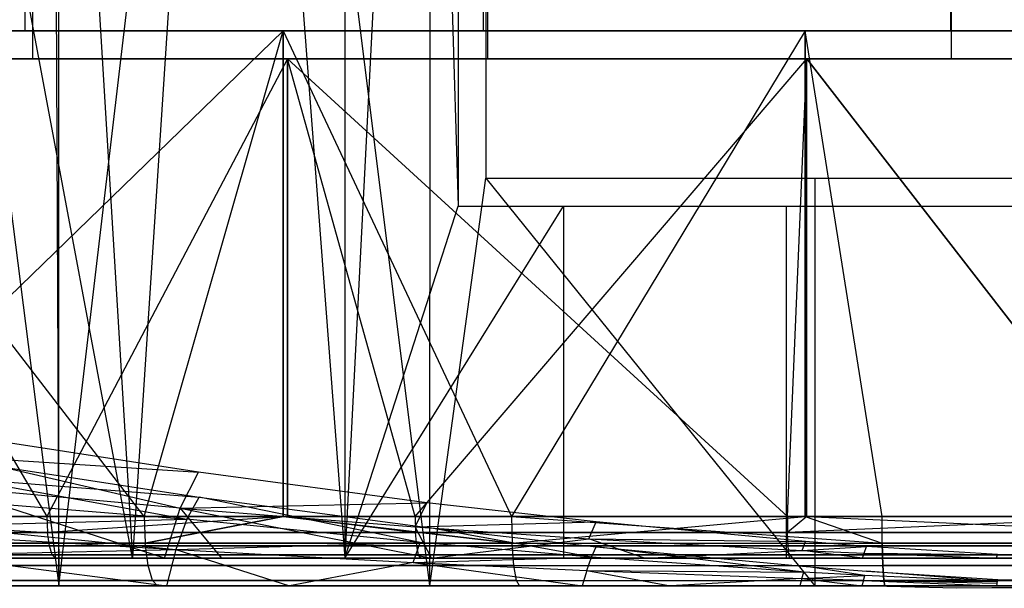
# Model space of a CAD drawing. Extents: x 0.01 to 2.77, y 0.07 to 2.63.
# Tile 16 of 39: x 1.09 to 1.37, y 0.07 to 0.23. Entities that reach past the tile are written whole.
import ezdxf

# ---------------------------------------------------------------- set-up
doc = ezdxf.new("R2010")
doc.units = 0
doc.header["$MEASUREMENT"] = 0
doc.layers.get('0').update_dxf_attribs({"color": 13, "linetype": 'CONTINUOUS'})

# ---------------------------------------------------------------- blocks, each defined once
blk = doc.blocks.new('AVA_LED_PM_STL')
at = {"color": 0}
for p, q in [((1.09544, 2.62686, 0.35039), (1.09544, 0.22528, 0.35039)), ((1.09544, 2.62686, 0.35039), (1.09544, 0.22528, 0.35039)), ((1.09544, 2.62686, 2.43308), (1.09544, 0.22528, 2.43308)), ((1.09544, 2.62686, 2.43308), (1.09544, 0.22528, 2.43308)), ((1.22566, 2.62686, 0.32187), (1.22566, 0.22528, 0.32187)), ((1.22566, 2.62686, 0.32187), (1.22566, 0.22528, 0.32187)), ((1.22566, 2.62686, 2.4616), (1.22566, 0.22528, 2.4616)), ((1.22566, 2.62686, 2.4616), (1.22566, 0.22528, 2.4616)), ((1.35839, 2.62686, 0.30957), (1.35839, 0.22528, 0.30957)), ((1.35839, 2.62686, 0.30957), (1.35839, 0.22528, 0.30957)), ((1.35839, 2.62686, 2.4739), (1.35839, 0.22528, 2.4739)), ((1.35839, 2.62686, 2.4739), (1.35839, 0.22528, 2.4739)), ((1.0976, 2.60717, 2.42551), (1.0976, 0.21741, 2.42551)), ((1.0976, 2.60717, 2.42551), (1.0976, 0.21741, 2.42551)), ((1.0976, 2.60717, 0.35796), (1.0976, 0.21741, 0.35796)), ((1.0976, 2.60717, 0.35796), (1.0976, 0.21741, 0.35796)), ((1.22687, 2.60717, 2.45382), (1.22687, 0.21741, 2.45382)), ((1.22687, 2.60717, 2.45382), (1.22687, 0.21741, 2.45382)), ((1.22687, 2.60717, 0.32965), (1.22687, 0.21741, 0.32965)), ((1.22687, 2.60717, 0.32965), (1.22687, 0.21741, 0.32965)), ((1.35863, 2.60717, 2.46603), (1.35863, 0.21741, 2.46603)), ((1.35863, 2.60717, 2.46603), (1.35863, 0.21741, 2.46603)), ((1.35863, 2.60717, 0.31744), (1.35863, 0.21741, 0.31744)), ((1.35863, 2.60717, 0.31744), (1.35863, 0.21741, 0.31744)), ((1.2084, 0.50726, 1.58096), (1.18639, 0.07568, 1.57694)), ((1.2084, 0.50726, 1.58096), (1.18639, 0.07568, 1.57694)), ((1.2084, 0.50726, 1.58096), (1.21854, 0.17561, 1.58265)), ((1.2084, 0.50726, 1.58096), (1.21854, 0.17561, 1.58265)), ((1.21045, 0.0678, 1.57333), (1.21074, 0.50735, 1.57337)), ((1.21045, 0.0678, 1.57333), (1.21074, 0.50735, 1.57337)), ((1.21854, 0.50632, 1.61614), (1.21854, 0.17561, 1.61614)), ((1.21854, 0.50632, 1.61614), (1.21854, 0.17561, 1.61614)), ((1.21854, 0.50632, 1.58265), (1.21854, 0.17561, 1.58265)), ((1.21854, 0.50632, 1.58265), (1.21854, 0.17561, 1.58265)), ((1.18638, 0.50535, 1.57694), (1.18639, 0.07568, 1.57694)), ((1.18638, 0.50535, 1.57694), (1.18639, 0.07568, 1.57694)), ((1.10506, 0.0678, 1.54951), (1.1564, 0.50218, 1.56259)), ((1.10506, 0.0678, 1.54951), (1.1564, 0.50218, 1.56259)), ((1.1539, 0.5021, 1.5701), (1.12602, 0.07568, 1.56334)), ((1.1539, 0.5021, 1.5701), (1.12602, 0.07568, 1.56334)), ((1.1539, 0.5021, 1.5701), (1.18639, 0.07568, 1.57694)), ((1.1539, 0.5021, 1.5701), (1.18639, 0.07568, 1.57694)), ((1.21045, 0.0678, 1.57333), (1.1564, 0.50218, 1.56259)), ((1.21045, 0.0678, 1.57333), (1.1564, 0.50218, 1.56259)), ((1.22641, 0.49844, 1.57593), (1.22641, 0.18348, 1.57593)), ((1.22641, 0.49844, 1.60827), (1.22641, 0.18348, 1.60827)), ((1.22641, 0.49844, 1.57593), (1.22641, 0.18348, 1.57593)), ((1.22641, 0.49844, 1.60827), (1.22641, 0.18348, 1.60827)), ((1.10064, 0.4956, 1.55643), (1.12602, 0.07568, 1.56334)), ((1.10064, 0.4956, 1.55643), (1.12602, 0.07568, 1.56334)), ((1.10331, 0.49567, 1.54901), (1.10506, 0.0678, 1.54951)), ((1.10331, 0.49567, 1.54901), (1.10506, 0.0678, 1.54951)), ((1.10506, 0.0678, 1.54951), (1.10506, 0.49591, 1.54951)), ((1.10506, 0.0678, 1.54951), (1.10506, 0.49591, 1.54951)), ((1.12602, 0.07568, 1.56334), (1.04875, 0.4878, 1.53996)), ((1.12602, 0.07568, 1.56334), (1.04875, 0.4878, 1.53996)), ((1.0516, 0.48784, 1.53261), (1.10506, 0.0678, 1.54951)), ((1.0516, 0.48784, 1.53261), (1.10506, 0.0678, 1.54951)), ((1.09544, 0.22528, 2.43308), (0.96972, 0.22528, 2.38878)), ((0.96972, 0.22528, 0.39469), (1.09544, 0.22528, 0.35039)), ((0.96972, 0.22528, 0.39469), (1.09544, 0.22528, 0.35039)), ((1.09544, 0.22528, 2.43308), (0.96972, 0.22528, 2.38878)), ((1.02309, 0.22528, 0.06401), (1.1688, 0.22528, 0.03193)), ((1.12938, 0.08749, 2.74448), (1.02309, 0.22528, 2.71946)), ((1.12938, 0.08749, 2.74448), (1.02309, 0.22528, 2.71946)), ((1.1688, 0.22528, 2.75153), (1.02309, 0.22528, 2.71946)), ((1.02309, 0.22528, 0.06401), (1.1688, 0.22528, 0.03193)), ((1.1688, 0.22528, 2.75153), (1.02309, 0.22528, 2.71946)), ((1.0266, 0.08749, 0.06304), (1.1688, 0.22528, 0.03193)), ((1.0266, 0.08749, 0.06304), (1.1688, 0.22528, 0.03193)), ((1.22566, 0.22528, 2.4616), (1.09544, 0.22528, 2.43308)), ((1.09544, 0.22528, 0.35039), (1.22566, 0.22528, 0.32187)), ((1.09544, 0.22528, 0.35039), (1.22566, 0.22528, 0.32187)), ((1.22566, 0.22528, 2.4616), (1.09544, 0.22528, 2.43308)), ((1.12938, 0.08749, 0.03898), (1.1688, 0.22528, 0.03193)), ((1.12938, 0.08749, 0.03898), (1.1688, 0.22528, 0.03193)), ((1.12938, 0.08749, 2.74448), (1.1688, 0.22528, 2.75153)), ((1.12938, 0.08749, 2.74448), (1.1688, 0.22528, 2.75153)), ((1.1688, 0.08749, 0.03193), (1.1688, 0.22528, 0.03193)), ((1.1688, 0.22528, 0.03193), (1.2337, 0.08749, 0.02287)), ((1.1688, 0.22528, 0.03193), (1.2337, 0.08749, 0.02287)), ((1.1688, 0.22528, 0.03193), (1.31713, 0.22528, 0.0158)), ((1.1688, 0.08749, 0.03193), (1.1688, 0.22528, 0.03193)), ((1.31713, 0.22528, 2.76766), (1.1688, 0.22528, 2.75153)), ((1.1688, 0.22528, 2.75153), (1.2337, 0.08749, 2.76059)), ((1.1688, 0.22528, 2.75153), (1.2337, 0.08749, 2.76059)), ((1.1688, 0.22528, 2.75153), (1.1688, 0.08749, 2.75153)), ((1.1688, 0.22528, 2.75153), (1.1688, 0.08749, 2.75153)), ((1.1688, 0.22528, 0.03193), (1.31713, 0.22528, 0.0158)), ((1.31713, 0.22528, 2.76766), (1.1688, 0.22528, 2.75153)), ((1.35839, 0.22528, 2.4739), (1.22566, 0.22528, 2.4616)), ((1.22566, 0.22528, 0.32187), (1.35839, 0.22528, 0.30957)), ((1.22566, 0.22528, 0.32187), (1.35839, 0.22528, 0.30957)), ((1.35839, 0.22528, 2.4739), (1.22566, 0.22528, 2.4616)), ((1.31713, 0.22528, 0.0158), (1.2337, 0.08749, 0.02287)), ((1.31713, 0.22528, 0.0158), (1.2337, 0.08749, 0.02287)), ((1.31713, 0.22528, 2.76766), (1.2337, 0.08749, 2.76059)), ((1.31713, 0.22528, 2.76766), (1.2337, 0.08749, 2.76059)), ((1.33895, 0.08749, 0.01479), (1.31713, 0.22528, 0.0158)), ((1.31713, 0.22528, 0.0158), (1.46633, 0.22528, 0.0158)), ((1.31713, 0.22528, 0.0158), (1.31713, 0.08749, 0.0158)), ((1.31713, 0.22528, 0.0158), (1.31713, 0.08749, 0.0158)), ((1.33895, 0.08749, 0.01479), (1.31713, 0.22528, 0.0158)), ((1.31713, 0.08749, 2.76766), (1.31713, 0.22528, 2.76766)), ((1.33895, 0.08749, 2.76867), (1.31713, 0.22528, 2.76766)), ((1.31713, 0.08749, 2.76766), (1.31713, 0.22528, 2.76766)), ((1.46633, 0.22528, 2.76766), (1.31713, 0.22528, 2.76766)), ((1.33895, 0.08749, 2.76867), (1.31713, 0.22528, 2.76766)), ((1.31713, 0.22528, 0.0158), (1.46633, 0.22528, 0.0158)), ((1.46633, 0.22528, 2.76766), (1.31713, 0.22528, 2.76766)), ((1.49163, 0.22528, 2.46979), (1.35839, 0.22528, 2.4739)), ((1.35839, 0.22528, 0.30957), (1.49163, 0.22528, 0.31367)), ((1.35839, 0.22528, 0.30957), (1.49163, 0.22528, 0.31367)), ((1.49163, 0.22528, 2.46979), (1.35839, 0.22528, 2.4739)), ((0.97279, 0.21741, 2.38152), (1.0976, 0.21741, 2.42551)), ((1.0976, 0.21741, 0.35796), (0.97279, 0.21741, 0.40194)), ((0.97279, 0.21741, 2.38152), (1.0976, 0.21741, 2.42551)), ((1.0976, 0.21741, 0.35796), (0.97279, 0.21741, 0.40194)), ((1.0252, 0.21741, 2.71187), (1.10168, 0.08749, 2.73076)), ((1.0252, 0.21741, 2.71187), (1.10168, 0.08749, 2.73076)), ((1.0252, 0.21741, 2.71187), (1.17008, 0.21741, 2.74376)), ((1.17008, 0.21741, 0.0397), (1.0252, 0.21741, 0.07159)), ((1.0252, 0.21741, 0.07159), (1.10168, 0.08749, 0.05271)), ((1.0252, 0.21741, 0.07159), (1.10168, 0.08749, 0.05271)), ((1.17008, 0.21741, 0.0397), (1.0252, 0.21741, 0.07159)), ((1.0252, 0.21741, 2.71187), (1.17008, 0.21741, 2.74376)), ((1.0976, 0.21741, 2.42551), (1.22687, 0.21741, 2.45382)), ((1.22687, 0.21741, 0.32965), (1.0976, 0.21741, 0.35796)), ((1.0976, 0.21741, 2.42551), (1.22687, 0.21741, 2.45382)), ((1.22687, 0.21741, 0.32965), (1.0976, 0.21741, 0.35796)), ((1.17008, 0.21741, 2.74376), (1.10168, 0.08749, 2.73076)), ((1.17008, 0.21741, 2.74376), (1.10168, 0.08749, 2.73076)), ((1.17008, 0.21741, 0.0397), (1.10168, 0.08749, 0.05271)), ((1.17008, 0.21741, 0.0397), (1.10168, 0.08749, 0.05271)), ((1.20632, 0.08749, 2.74921), (1.17008, 0.21741, 2.74376)), ((1.17008, 0.21741, 2.74376), (1.31756, 0.21741, 2.7598)), ((1.17008, 0.21741, 2.74376), (1.17008, 0.08749, 2.74376)), ((1.17008, 0.21741, 2.74376), (1.17008, 0.08749, 2.74376)), ((1.20632, 0.08749, 2.74921), (1.17008, 0.21741, 2.74376)), ((1.17008, 0.08749, 0.0397), (1.17008, 0.21741, 0.0397)), ((1.20632, 0.08749, 0.03426), (1.17008, 0.21741, 0.0397)), ((1.17008, 0.08749, 0.0397), (1.17008, 0.21741, 0.0397)), ((1.20632, 0.08749, 0.03426), (1.17008, 0.21741, 0.0397)), ((1.31207, 0.08749, 0.02397), (1.17008, 0.21741, 0.0397)), ((1.31207, 0.08749, 0.02397), (1.17008, 0.21741, 0.0397)), ((1.31756, 0.21741, 0.02366), (1.17008, 0.21741, 0.0397)), ((1.31756, 0.21741, 0.02366), (1.17008, 0.21741, 0.0397)), ((1.17008, 0.21741, 2.74376), (1.31756, 0.21741, 2.7598)), ((1.20632, 0.08749, 2.74921), (1.31756, 0.21741, 2.7598)), ((1.20632, 0.08749, 2.74921), (1.31756, 0.21741, 2.7598)), ((1.22687, 0.21741, 2.45382), (1.35863, 0.21741, 2.46603)), ((1.35863, 0.21741, 0.31744), (1.22687, 0.21741, 0.32965)), ((1.22687, 0.21741, 2.45382), (1.35863, 0.21741, 2.46603)), ((1.35863, 0.21741, 0.31744), (1.22687, 0.21741, 0.32965)), ((1.31207, 0.08749, 2.75949), (1.31756, 0.21741, 2.7598)), ((1.31207, 0.08749, 2.75949), (1.31756, 0.21741, 2.7598)), ((1.31207, 0.08749, 0.02397), (1.31756, 0.21741, 0.02366)), ((1.31207, 0.08749, 0.02397), (1.31756, 0.21741, 0.02366)), ((1.31756, 0.08749, 2.7598), (1.31756, 0.21741, 2.7598)), ((1.31756, 0.21741, 2.7598), (1.4183, 0.08749, 2.76155)), ((1.31756, 0.21741, 2.7598), (1.4183, 0.08749, 2.76155)), ((1.31756, 0.21741, 2.7598), (1.46591, 0.21741, 2.7598)), ((1.31756, 0.08749, 2.7598), (1.31756, 0.21741, 2.7598)), ((1.31756, 0.08749, 0.02366), (1.31756, 0.21741, 0.02366)), ((1.31756, 0.08749, 0.02366), (1.31756, 0.21741, 0.02366)), ((1.4183, 0.08749, 0.02191), (1.31756, 0.21741, 0.02366)), ((1.4183, 0.08749, 0.02191), (1.31756, 0.21741, 0.02366)), ((1.46591, 0.21741, 0.02366), (1.31756, 0.21741, 0.02366)), ((1.46591, 0.21741, 0.02366), (1.31756, 0.21741, 0.02366)), ((1.31756, 0.21741, 2.7598), (1.46591, 0.21741, 2.7598)), ((1.35863, 0.21741, 2.46603), (1.4909, 0.21741, 2.46195)), ((1.4909, 0.21741, 0.32151), (1.35863, 0.21741, 0.31744)), ((1.35863, 0.21741, 2.46603), (1.4909, 0.21741, 2.46195)), ((1.4909, 0.21741, 0.32151), (1.35863, 0.21741, 0.31744)), ((1.21045, 0.0678, 1.57333), (1.22641, 0.18348, 1.57593)), ((1.21045, 0.0678, 1.57333), (1.22641, 0.18348, 1.57593)), ((1.22641, 0.18348, 1.57593), (1.31983, 0.0678, 1.58621)), ((1.22641, 0.18348, 1.57593), (1.31983, 0.0678, 1.58621)), ((1.22641, 0.18348, 1.57593), (1.31983, 0.18348, 1.58621)), ((1.22641, 0.18348, 1.60827), (1.22641, 0.18348, 1.57593)), ((1.22641, 0.18348, 1.57593), (1.31983, 0.18348, 1.58621)), ((1.22641, 0.18348, 1.60827), (1.22641, 0.18348, 1.57593)), ((1.22641, 0.18348, 1.60827), (1.55706, 0.18348, 1.60827)), ((1.22641, 0.18348, 1.60827), (1.55706, 0.18348, 1.60827)), ((1.31983, 0.18348, 1.58621), (1.31983, 0.0678, 1.58621)), ((1.31983, 0.18348, 1.58621), (1.43079, 0.18348, 1.58788)), ((1.31983, 0.18348, 1.58621), (1.31983, 0.0678, 1.58621)), ((1.31983, 0.18348, 1.58621), (1.43079, 0.18348, 1.58788)), ((1.18639, 0.07568, 1.57694), (1.21854, 0.17561, 1.58265)), ((1.18639, 0.07568, 1.57694), (1.21854, 0.17561, 1.58265)), ((1.18639, 0.07568, 1.57694), (1.24848, 0.17561, 1.58705)), ((1.18639, 0.07568, 1.57694), (1.24848, 0.17561, 1.58705)), ((1.21854, 0.17561, 1.61614), (1.56493, 0.17561, 1.61614)), ((1.21854, 0.17561, 1.58265), (1.21854, 0.17561, 1.61614)), ((1.21854, 0.17561, 1.61614), (1.56493, 0.17561, 1.61614)), ((1.21854, 0.17561, 1.58265), (1.21854, 0.17561, 1.61614)), ((1.21854, 0.17561, 1.58265), (1.24848, 0.17561, 1.58705)), ((1.21854, 0.17561, 1.58265), (1.24848, 0.17561, 1.58705)), ((1.24848, 0.17561, 1.58705), (1.31174, 0.17561, 1.59354)), ((1.24848, 0.17561, 1.58705), (1.31174, 0.17561, 1.59354)), ((1.24848, 0.17561, 1.58705), (1.24848, 0.07568, 1.58705)), ((1.24848, 0.17561, 1.58705), (1.24848, 0.07568, 1.58705)), ((1.31174, 0.17561, 1.59354), (1.37559, 0.17561, 1.59634)), ((1.31174, 0.17561, 1.59354), (1.37559, 0.17561, 1.59634)), ((1.31174, 0.17561, 1.59354), (1.31174, 0.07568, 1.59354)), ((1.31174, 0.17561, 1.59354), (1.31174, 0.07568, 1.59354)), ((1.14479, 0.10004, 0.61176), (1.07967, 0.11008, 0.6319)), ((1.14479, 0.10004, 0.61176), (1.07967, 0.11008, 0.6319)), ((1.07601, 0.10456, 0.62352), (1.13953, 0.08989, 0.5986)), ((1.07601, 0.10456, 0.62352), (1.13953, 0.08989, 0.5986)), ((1.07601, 0.10456, 0.62352), (1.14479, 0.10004, 0.61176)), ((1.07601, 0.10456, 0.62352), (1.14479, 0.10004, 0.61176)), ((1.07967, 0.10304, 0.63541), (1.14492, 0.09298, 0.61524)), ((1.07967, 0.10304, 0.63541), (1.14492, 0.09298, 0.61524)), ((1.07662, 0.09843, 0.62843), (1.14492, 0.09298, 0.61524)), ((1.07662, 0.09843, 0.62843), (1.14148, 0.08675, 0.60641)), ((1.07662, 0.09843, 0.62843), (1.14492, 0.09298, 0.61524)), ((1.07662, 0.09843, 0.62843), (1.14148, 0.08675, 0.60641)), ((1.13953, 0.08989, 0.5986), (1.14479, 0.10004, 0.61176)), ((1.13953, 0.08989, 0.5986), (1.14479, 0.10004, 0.61176)), ((1.20964, 0.09142, 0.59447), (1.14479, 0.10004, 0.61176)), ((1.20964, 0.09142, 0.59447), (1.14479, 0.10004, 0.61176)), ((1.13953, 0.08989, 0.5986), (1.07207, 0.09599, 0.61584)), ((1.13953, 0.08989, 0.5986), (1.07207, 0.09599, 0.61584)), ((1.13507, 0.07568, 0.59022), (1.07207, 0.09599, 0.61584)), ((1.13507, 0.07568, 0.59022), (1.07207, 0.09599, 0.61584)), ((1.14148, 0.08675, 0.60641), (1.14492, 0.09298, 0.61524)), ((1.14148, 0.08675, 0.60641), (1.14492, 0.09298, 0.61524)), ((1.14492, 0.09298, 0.61524), (1.20992, 0.08434, 0.59791)), ((1.20778, 0.08008, 0.59127), (1.14492, 0.09298, 0.61524)), ((1.20778, 0.08008, 0.59127), (1.14492, 0.09298, 0.61524)), ((1.14492, 0.09298, 0.61524), (1.20992, 0.08434, 0.59791)), ((1.07372, 0.09226, 0.62271), (1.14148, 0.08675, 0.60641)), ((1.07372, 0.09226, 0.62271), (1.14148, 0.08675, 0.60641)), ((1.13507, 0.07568, 0.59022), (1.13953, 0.08989, 0.5986)), ((1.13507, 0.07568, 0.59022), (1.13953, 0.08989, 0.5986)), ((1.13953, 0.08989, 0.5986), (1.20964, 0.09142, 0.59447)), ((1.13953, 0.08989, 0.5986), (1.20964, 0.09142, 0.59447)), ((1.13953, 0.08989, 0.5986), (1.15135, 0.07568, 0.58664)), ((1.13953, 0.08989, 0.5986), (1.15135, 0.07568, 0.58664)), ((1.13953, 0.08989, 0.5986), (1.211, 0.07568, 0.57577)), ((1.13953, 0.08989, 0.5986), (1.211, 0.07568, 0.57577)), ((1.13953, 0.08989, 0.5986), (1.20635, 0.08455, 0.58444)), ((1.13953, 0.08989, 0.5986), (1.20635, 0.08455, 0.58444)), ((1.20635, 0.08455, 0.58444), (1.20964, 0.09142, 0.59447)), ((1.20635, 0.08455, 0.58444), (1.20964, 0.09142, 0.59447)), ((1.25777, 0.08596, 0.58352), (1.20964, 0.09142, 0.59447)), ((1.25777, 0.08596, 0.58352), (1.20964, 0.09142, 0.59447)), ((1.10168, 0.08749, 0.05271), (1.0252, 0.08749, 0.07159)), ((1.0252, 0.08749, 0.07159), (1.10187, 0.08297, 0.05359)), ((1.0252, 0.08749, 0.07159), (1.10187, 0.08297, 0.05359)), ((1.0252, 0.08749, 2.71187), (1.10187, 0.08297, 2.72988)), ((1.0252, 0.08749, 2.71187), (1.10168, 0.08749, 2.73076)), ((1.0252, 0.08749, 2.71187), (1.10187, 0.08297, 2.72988)), ((1.0252, 0.08749, 2.71187), (1.10168, 0.08749, 2.73076)), ((1.10168, 0.08749, 0.05271), (1.0252, 0.08749, 0.07159)), ((1.12938, 0.08749, 0.03898), (1.0266, 0.08749, 0.06304)), ((1.0266, 0.08749, 2.72043), (1.12938, 0.08749, 2.74448)), ((1.12938, 0.08749, 0.03898), (1.0266, 0.08749, 0.06304)), ((1.0266, 0.08749, 2.72043), (1.12938, 0.08749, 2.74448)), ((1.07113, 0.08484, 0.61853), (1.14148, 0.08675, 0.60641)), ((1.07113, 0.08484, 0.61853), (1.14148, 0.08675, 0.60641)), ((1.17008, 0.08749, 0.0397), (1.10168, 0.08749, 0.05271)), ((1.10168, 0.08749, 0.05271), (1.10187, 0.08297, 0.05359)), ((1.10168, 0.08749, 0.05271), (1.10187, 0.08297, 0.05359)), ((1.10168, 0.08749, 2.73076), (1.10187, 0.08297, 2.72988)), ((1.10168, 0.08749, 2.73076), (1.10187, 0.08297, 2.72988)), ((1.10168, 0.08749, 2.73076), (1.17008, 0.08749, 2.74376)), ((1.10168, 0.08749, 2.73076), (1.17008, 0.08749, 2.74376)), ((1.17008, 0.08749, 0.0397), (1.10168, 0.08749, 0.05271)), ((1.17008, 0.08749, 0.0397), (1.10187, 0.08297, 0.05359)), ((1.17008, 0.08749, 0.0397), (1.10187, 0.08297, 0.05359)), ((1.17008, 0.08749, 2.74376), (1.10187, 0.08297, 2.72988)), ((1.17008, 0.08749, 2.74376), (1.10187, 0.08297, 2.72988)), ((1.1688, 0.08749, 0.03193), (1.12938, 0.08749, 0.03898)), ((1.12938, 0.08749, 2.74448), (1.1688, 0.08749, 2.75153)), ((1.12938, 0.08749, 2.74448), (1.1688, 0.08749, 2.75153)), ((1.12938, 0.08749, 2.74448), (1.12967, 0.07995, 2.74301)), ((1.12938, 0.08749, 0.03898), (1.12967, 0.07995, 0.04046)), ((1.12938, 0.08749, 0.03898), (1.12967, 0.07995, 0.04046)), ((1.1688, 0.08749, 0.03193), (1.12938, 0.08749, 0.03898)), ((1.12938, 0.08749, 2.74448), (1.12967, 0.07995, 2.74301)), ((1.12967, 0.07995, 2.74301), (1.1688, 0.08749, 2.75153)), ((1.1688, 0.08749, 0.03193), (1.12967, 0.07995, 0.04046)), ((1.1688, 0.08749, 0.03193), (1.12967, 0.07995, 0.04046)), ((1.12967, 0.07995, 2.74301), (1.1688, 0.08749, 2.75153)), ((1.14148, 0.08675, 0.60641), (1.13833, 0.07812, 0.59977)), ((1.14148, 0.08675, 0.60641), (1.13833, 0.07812, 0.59977)), ((1.20778, 0.08008, 0.59127), (1.14148, 0.08675, 0.60641)), ((1.20778, 0.08008, 0.59127), (1.14148, 0.08675, 0.60641)), ((1.2337, 0.08749, 0.02287), (1.1688, 0.08749, 0.03193)), ((1.1688, 0.08749, 2.75153), (1.2337, 0.08749, 2.76059)), ((1.1688, 0.08749, 0.03193), (1.23388, 0.07995, 0.02436)), ((1.1688, 0.08749, 0.03193), (1.23388, 0.07995, 0.02436)), ((1.2337, 0.08749, 0.02287), (1.1688, 0.08749, 0.03193)), ((1.23388, 0.07995, 2.7591), (1.1688, 0.08749, 2.75153)), ((1.23388, 0.07995, 2.7591), (1.1688, 0.08749, 2.75153)), ((1.1688, 0.08749, 2.75153), (1.2337, 0.08749, 2.76059)), ((1.20632, 0.08749, 0.03426), (1.17008, 0.08749, 0.0397)), ((1.17008, 0.08749, 0.0397), (1.20644, 0.08297, 0.03515)), ((1.17008, 0.08749, 0.0397), (1.20644, 0.08297, 0.03515)), ((1.17008, 0.08749, 2.74376), (1.20644, 0.08297, 2.74832)), ((1.17008, 0.08749, 2.74376), (1.20644, 0.08297, 2.74832)), ((1.17008, 0.08749, 2.74376), (1.20632, 0.08749, 2.74921)), ((1.17008, 0.08749, 2.74376), (1.20632, 0.08749, 2.74921)), ((1.20632, 0.08749, 0.03426), (1.17008, 0.08749, 0.0397)), ((1.31207, 0.08749, 0.02397), (1.20632, 0.08749, 0.03426)), ((1.20632, 0.08749, 0.03426), (1.20644, 0.08297, 0.03515)), ((1.20632, 0.08749, 0.03426), (1.20644, 0.08297, 0.03515)), ((1.20632, 0.08749, 2.74921), (1.20644, 0.08297, 2.74832)), ((1.20632, 0.08749, 2.74921), (1.20644, 0.08297, 2.74832)), ((1.20632, 0.08749, 2.74921), (1.31207, 0.08749, 2.75949)), ((1.20632, 0.08749, 2.74921), (1.31207, 0.08749, 2.75949)), ((1.31207, 0.08749, 0.02397), (1.20632, 0.08749, 0.03426)), ((1.31713, 0.08749, 0.0158), (1.2337, 0.08749, 0.02287)), ((1.2337, 0.08749, 2.76059), (1.31713, 0.08749, 2.76766)), ((1.2337, 0.08749, 2.76059), (1.31713, 0.08749, 2.76766)), ((1.2337, 0.08749, 2.76059), (1.23388, 0.07995, 2.7591)), ((1.2337, 0.08749, 0.02287), (1.23388, 0.07995, 0.02436)), ((1.2337, 0.08749, 0.02287), (1.23388, 0.07995, 0.02436)), ((1.2337, 0.08749, 0.02287), (1.33901, 0.07995, 0.01629)), ((1.2337, 0.08749, 0.02287), (1.33901, 0.07995, 0.01629)), ((1.31713, 0.08749, 0.0158), (1.2337, 0.08749, 0.02287)), ((1.2337, 0.08749, 2.76059), (1.23388, 0.07995, 2.7591)), ((1.23388, 0.07995, 2.7591), (1.31713, 0.08749, 2.76766)), ((1.23388, 0.07995, 2.7591), (1.31713, 0.08749, 2.76766)), ((1.31756, 0.08749, 0.02366), (1.31207, 0.08749, 0.02397)), ((1.31207, 0.08749, 0.02397), (1.31212, 0.08297, 0.02487)), ((1.31207, 0.08749, 0.02397), (1.31212, 0.08297, 0.02487)), ((1.31207, 0.08749, 2.75949), (1.31212, 0.08297, 2.7586)), ((1.31207, 0.08749, 2.75949), (1.31212, 0.08297, 2.7586)), ((1.31207, 0.08749, 2.75949), (1.31756, 0.08749, 2.7598)), ((1.31207, 0.08749, 2.75949), (1.31756, 0.08749, 2.7598)), ((1.31756, 0.08749, 0.02366), (1.31207, 0.08749, 0.02397)), ((1.4183, 0.08749, 0.02191), (1.31212, 0.08297, 0.02487)), ((1.31756, 0.08749, 0.02366), (1.31212, 0.08297, 0.02487)), ((1.4183, 0.08749, 0.02191), (1.31212, 0.08297, 0.02487)), ((1.31756, 0.08749, 0.02366), (1.31212, 0.08297, 0.02487)), ((1.31756, 0.08749, 2.7598), (1.31212, 0.08297, 2.7586)), ((1.31756, 0.08749, 2.7598), (1.31212, 0.08297, 2.7586)), ((1.33895, 0.08749, 0.01479), (1.31713, 0.08749, 0.0158)), ((1.31713, 0.08749, 2.76766), (1.33895, 0.08749, 2.76867)), ((1.31713, 0.08749, 0.0158), (1.33901, 0.07995, 0.01629)), ((1.31713, 0.08749, 0.0158), (1.33901, 0.07995, 0.01629)), ((1.33895, 0.08749, 0.01479), (1.31713, 0.08749, 0.0158)), ((1.31713, 0.08749, 2.76766), (1.33895, 0.08749, 2.76867)), ((1.31713, 0.08749, 2.76766), (1.33901, 0.07995, 2.76718)), ((1.31713, 0.08749, 2.76766), (1.33901, 0.07995, 2.76718)), ((1.4183, 0.08749, 0.02191), (1.31756, 0.08749, 0.02366)), ((1.31756, 0.08749, 2.7598), (1.41828, 0.08297, 2.76065)), ((1.31756, 0.08749, 2.7598), (1.4183, 0.08749, 2.76155)), ((1.31756, 0.08749, 2.7598), (1.41828, 0.08297, 2.76065)), ((1.31756, 0.08749, 2.7598), (1.4183, 0.08749, 2.76155)), ((1.4183, 0.08749, 0.02191), (1.31756, 0.08749, 0.02366)), ((1.44451, 0.08749, 0.01479), (1.33895, 0.08749, 0.01479)), ((1.33895, 0.08749, 2.76867), (1.44451, 0.08749, 2.76867)), ((1.33901, 0.07995, 0.01629), (1.33895, 0.08749, 0.01479)), ((1.44451, 0.08749, 0.01479), (1.33895, 0.08749, 0.01479)), ((1.33901, 0.07995, 0.01629), (1.33895, 0.08749, 0.01479)), ((1.33901, 0.07995, 2.76718), (1.33895, 0.08749, 2.76867)), ((1.33895, 0.08749, 2.76867), (1.44451, 0.08749, 2.76867)), ((1.33901, 0.07995, 2.76718), (1.33895, 0.08749, 2.76867)), ((1.07113, 0.08484, 0.61853), (1.13833, 0.07812, 0.59977)), ((1.07113, 0.08484, 0.61853), (1.13833, 0.07812, 0.59977)), ((1.20635, 0.08455, 0.58444), (1.25777, 0.08596, 0.58352)), ((1.20635, 0.08455, 0.58444), (1.25777, 0.08596, 0.58352)), ((1.211, 0.07568, 0.57577), (1.20635, 0.08455, 0.58444)), ((1.20635, 0.08455, 0.58444), (1.25568, 0.08119, 0.57595)), ((1.211, 0.07568, 0.57577), (1.20635, 0.08455, 0.58444)), ((1.20635, 0.08455, 0.58444), (1.25568, 0.08119, 0.57595)), ((1.20992, 0.08434, 0.59791), (1.25777, 0.07891, 0.58703)), ((1.25641, 0.07592, 0.58205), (1.20992, 0.08434, 0.59791)), ((1.25641, 0.07592, 0.58205), (1.20992, 0.08434, 0.59791)), ((1.20992, 0.08434, 0.59791), (1.25777, 0.07891, 0.58703)), ((1.25568, 0.08119, 0.57595), (1.25777, 0.08596, 0.58352)), ((1.25568, 0.08119, 0.57595), (1.25777, 0.08596, 0.58352)), ((1.31721, 0.08039, 0.57233), (1.25777, 0.08596, 0.58352)), ((1.31721, 0.08039, 0.57233), (1.25777, 0.08596, 0.58352)), ((0.99905, 0.08297, 0.08007), (1.10187, 0.08297, 0.05359)), ((1.10187, 0.08297, 2.72988), (0.99905, 0.08297, 2.70339)), ((1.10187, 0.08297, 2.72988), (0.99905, 0.08297, 2.70339)), ((0.99905, 0.08297, 0.08007), (1.10187, 0.08297, 0.05359)), ((1.07035, 0.08215, 0.61752), (1.13833, 0.07812, 0.59977)), ((1.07035, 0.08215, 0.61752), (1.13833, 0.07812, 0.59977)), ((1.10187, 0.08297, 0.05359), (1.20644, 0.08297, 0.03515)), ((1.20644, 0.08297, 2.74832), (1.10187, 0.08297, 2.72988)), ((1.10241, 0.07914, 2.72738), (1.10187, 0.08297, 2.72988)), ((1.20644, 0.08297, 2.74832), (1.10187, 0.08297, 2.72988)), ((1.10241, 0.07914, 2.72738), (1.10187, 0.08297, 2.72988)), ((1.10241, 0.07914, 0.05609), (1.10187, 0.08297, 0.05359)), ((1.10241, 0.07914, 0.05609), (1.10187, 0.08297, 0.05359)), ((1.10187, 0.08297, 0.05359), (1.20644, 0.08297, 0.03515)), ((1.20644, 0.08297, 0.03515), (1.31212, 0.08297, 0.02487)), ((1.31212, 0.08297, 2.7586), (1.20644, 0.08297, 2.74832)), ((1.20679, 0.07914, 2.74578), (1.20644, 0.08297, 2.74832)), ((1.31212, 0.08297, 2.7586), (1.20644, 0.08297, 2.74832)), ((1.20679, 0.07914, 2.74578), (1.20644, 0.08297, 2.74832)), ((1.20679, 0.07914, 0.03769), (1.20644, 0.08297, 0.03515)), ((1.20679, 0.07914, 0.03769), (1.20644, 0.08297, 0.03515)), ((1.20644, 0.08297, 0.03515), (1.31212, 0.08297, 0.02487)), ((1.211, 0.07568, 0.57577), (1.25568, 0.08119, 0.57595)), ((1.211, 0.07568, 0.57577), (1.25568, 0.08119, 0.57595)), ((1.27148, 0.07568, 0.56821), (1.25568, 0.08119, 0.57595)), ((1.25568, 0.08119, 0.57595), (1.31628, 0.07786, 0.56791)), ((1.27148, 0.07568, 0.56821), (1.25568, 0.08119, 0.57595)), ((1.25568, 0.08119, 0.57595), (1.31628, 0.07786, 0.56791)), ((1.25568, 0.08119, 0.57595), (1.31721, 0.08039, 0.57233)), ((1.25568, 0.08119, 0.57595), (1.31721, 0.08039, 0.57233)), ((1.31212, 0.08297, 0.02487), (1.41828, 0.08297, 0.02281)), ((1.41828, 0.08297, 2.76065), (1.31212, 0.08297, 2.7586)), ((1.31227, 0.07914, 2.75604), (1.31212, 0.08297, 2.7586)), ((1.41828, 0.08297, 2.76065), (1.31212, 0.08297, 2.7586)), ((1.31227, 0.07914, 2.75604), (1.31212, 0.08297, 2.7586)), ((1.31227, 0.07914, 0.02743), (1.31212, 0.08297, 0.02487)), ((1.31227, 0.07914, 0.02743), (1.31212, 0.08297, 0.02487)), ((1.31212, 0.08297, 0.02487), (1.41828, 0.08297, 0.02281)), ((1.10241, 0.07914, 2.72738), (0.99978, 0.07914, 2.70094)), ((0.99978, 0.07914, 0.08253), (1.10241, 0.07914, 0.05609)), ((1.10241, 0.07914, 2.72738), (0.99978, 0.07914, 2.70094)), ((0.99978, 0.07914, 0.08253), (1.10241, 0.07914, 0.05609)), ((1.027, 0.07995, 0.06448), (1.12967, 0.07995, 0.04046)), ((1.027, 0.07995, 0.06448), (1.12967, 0.07995, 0.04046)), ((1.12967, 0.07995, 2.74301), (1.027, 0.07995, 2.71898)), ((1.12967, 0.07995, 2.74301), (1.027, 0.07995, 2.71898)), ((1.20679, 0.07914, 2.74578), (1.10241, 0.07914, 2.72738)), ((1.10241, 0.07914, 0.05609), (1.20679, 0.07914, 0.03769)), ((1.10322, 0.07658, 2.72363), (1.10241, 0.07914, 2.72738)), ((1.20679, 0.07914, 2.74578), (1.10241, 0.07914, 2.72738)), ((1.10322, 0.07658, 2.72363), (1.10241, 0.07914, 2.72738)), ((1.10322, 0.07658, 0.05983), (1.10241, 0.07914, 0.05609)), ((1.10322, 0.07658, 0.05983), (1.10241, 0.07914, 0.05609)), ((1.10241, 0.07914, 0.05609), (1.20679, 0.07914, 0.03769)), ((1.13048, 0.07357, 0.04464), (1.12967, 0.07995, 0.04046)), ((1.12967, 0.07995, 0.04046), (1.23388, 0.07995, 0.02436)), ((1.13048, 0.07357, 0.04464), (1.12967, 0.07995, 0.04046)), ((1.12967, 0.07995, 0.04046), (1.23388, 0.07995, 0.02436)), ((1.13048, 0.07357, 2.73882), (1.12967, 0.07995, 2.74301)), ((1.23388, 0.07995, 2.7591), (1.12967, 0.07995, 2.74301)), ((1.13048, 0.07357, 2.73882), (1.12967, 0.07995, 2.74301)), ((1.23388, 0.07995, 2.7591), (1.12967, 0.07995, 2.74301)), ((1.13833, 0.07812, 0.59977), (1.20778, 0.08008, 0.59127)), ((1.13833, 0.07812, 0.59977), (1.20778, 0.08008, 0.59127)), ((1.20573, 0.07449, 0.58568), (1.20778, 0.08008, 0.59127)), ((1.20573, 0.07449, 0.58568), (1.20778, 0.08008, 0.59127)), ((1.31227, 0.07914, 2.75604), (1.20679, 0.07914, 2.74578)), ((1.20679, 0.07914, 0.03769), (1.31227, 0.07914, 0.02743)), ((1.2073, 0.07658, 2.74198), (1.20679, 0.07914, 2.74578)), ((1.31227, 0.07914, 2.75604), (1.20679, 0.07914, 2.74578)), ((1.2073, 0.07658, 2.74198), (1.20679, 0.07914, 2.74578)), ((1.2073, 0.07658, 0.04148), (1.20679, 0.07914, 0.03769)), ((1.2073, 0.07658, 0.04148), (1.20679, 0.07914, 0.03769)), ((1.20679, 0.07914, 0.03769), (1.31227, 0.07914, 0.02743)), ((1.25641, 0.07592, 0.58205), (1.20778, 0.08008, 0.59127)), ((1.25641, 0.07592, 0.58205), (1.20778, 0.08008, 0.59127)), ((1.23437, 0.07357, 0.0286), (1.23388, 0.07995, 0.02436)), ((1.23388, 0.07995, 0.02436), (1.33901, 0.07995, 0.01629)), ((1.23437, 0.07357, 0.0286), (1.23388, 0.07995, 0.02436)), ((1.23388, 0.07995, 0.02436), (1.33901, 0.07995, 0.01629)), ((1.23437, 0.07357, 2.75487), (1.23388, 0.07995, 2.7591)), ((1.23388, 0.07995, 2.7591), (1.33901, 0.07995, 2.76718)), ((1.23388, 0.07995, 2.7591), (1.33901, 0.07995, 2.76718)), ((1.23437, 0.07357, 2.75487), (1.23388, 0.07995, 2.7591)), ((1.25641, 0.07592, 0.58205), (1.25777, 0.07891, 0.58703)), ((1.25641, 0.07592, 0.58205), (1.25777, 0.07891, 0.58703)), ((1.25777, 0.07891, 0.58703), (1.31738, 0.07333, 0.57582)), ((1.31677, 0.07172, 0.57293), (1.25777, 0.07891, 0.58703)), ((1.31677, 0.07172, 0.57293), (1.25777, 0.07891, 0.58703)), ((1.25777, 0.07891, 0.58703), (1.31738, 0.07333, 0.57582)), ((1.41823, 0.07914, 2.75809), (1.31227, 0.07914, 2.75604)), ((1.31227, 0.07914, 0.02743), (1.41823, 0.07914, 0.02537)), ((1.31249, 0.07658, 2.75221), (1.31227, 0.07914, 2.75604)), ((1.41823, 0.07914, 2.75809), (1.31227, 0.07914, 2.75604)), ((1.31249, 0.07658, 2.75221), (1.31227, 0.07914, 2.75604)), ((1.31249, 0.07658, 0.03125), (1.31227, 0.07914, 0.02743)), ((1.31249, 0.07658, 0.03125), (1.31227, 0.07914, 0.02743)), ((1.31227, 0.07914, 0.02743), (1.41823, 0.07914, 0.02537)), ((1.31628, 0.07786, 0.56791), (1.31721, 0.08039, 0.57233)), ((1.31628, 0.07786, 0.56791), (1.31721, 0.08039, 0.57233)), ((1.31628, 0.07786, 0.56791), (1.33452, 0.07903, 0.56961)), ((1.31628, 0.07786, 0.56791), (1.33452, 0.07903, 0.56961)), ((1.33452, 0.07903, 0.56961), (1.31721, 0.08039, 0.57233)), ((1.33452, 0.07903, 0.56961), (1.31721, 0.08039, 0.57233)), ((1.33385, 0.07708, 0.5661), (1.33452, 0.07903, 0.56961)), ((1.33385, 0.07708, 0.5661), (1.33452, 0.07903, 0.56961)), ((1.37172, 0.07669, 0.56491), (1.33452, 0.07903, 0.56961)), ((1.37172, 0.07669, 0.56491), (1.33452, 0.07903, 0.56961)), ((1.33901, 0.07995, 0.01629), (1.33917, 0.07357, 0.02055)), ((1.33901, 0.07995, 0.01629), (1.33917, 0.07357, 0.02055)), ((1.33901, 0.07995, 0.01629), (1.44445, 0.07995, 0.01629)), ((1.33901, 0.07995, 0.01629), (1.44445, 0.07995, 0.01629)), ((1.33917, 0.07357, 2.76291), (1.33901, 0.07995, 2.76718)), ((1.44445, 0.07995, 2.76718), (1.33901, 0.07995, 2.76718)), ((1.33917, 0.07357, 2.76291), (1.33901, 0.07995, 2.76718)), ((1.44445, 0.07995, 2.76718), (1.33901, 0.07995, 2.76718)), ((1.10322, 0.07658, 2.72363), (1.00088, 0.07658, 2.69727)), ((1.00088, 0.07658, 0.0862), (1.10322, 0.07658, 0.05983)), ((1.10322, 0.07658, 2.72363), (1.00088, 0.07658, 2.69727)), ((1.00088, 0.07658, 0.0862), (1.10322, 0.07658, 0.05983)), ((1.10418, 0.07568, 0.06425), (1.00218, 0.07568, 0.09053)), ((1.00218, 0.07568, 2.69294), (1.10418, 0.07568, 2.71921)), ((1.00218, 0.07568, 2.69294), (1.10418, 0.07568, 2.71921)), ((1.10418, 0.07568, 0.06425), (1.00218, 0.07568, 0.09053)), ((1.06788, 0.07568, 1.54641), (1.12602, 0.07568, 1.56334)), ((1.06788, 0.07568, 1.54641), (1.12602, 0.07568, 1.56334)), ((1.06897, 0.07654, 0.61611), (1.13833, 0.07812, 0.59977)), ((1.06897, 0.07654, 0.61611), (1.13833, 0.07812, 0.59977)), ((1.06897, 0.07654, 0.61611), (1.13572, 0.0678, 0.59587)), ((1.06897, 0.07654, 0.61611), (1.13572, 0.0678, 0.59587)), ((1.13507, 0.07568, 0.59022), (1.09252, 0.07568, 0.60086)), ((1.13507, 0.07568, 0.59022), (1.09252, 0.07568, 0.60086)), ((1.2073, 0.07658, 2.74198), (1.10322, 0.07658, 2.72363)), ((1.10322, 0.07658, 0.05983), (1.2073, 0.07658, 0.04148)), ((1.10418, 0.07568, 2.71921), (1.10322, 0.07658, 2.72363)), ((1.2073, 0.07658, 2.74198), (1.10322, 0.07658, 2.72363)), ((1.10418, 0.07568, 2.71921), (1.10322, 0.07658, 2.72363)), ((1.10418, 0.07568, 0.06425), (1.10322, 0.07658, 0.05983)), ((1.10418, 0.07568, 0.06425), (1.10322, 0.07658, 0.05983)), ((1.10322, 0.07658, 0.05983), (1.2073, 0.07658, 0.04148)), ((1.20792, 0.07568, 0.04596), (1.10418, 0.07568, 0.06425)), ((1.10418, 0.07568, 2.71921), (1.20792, 0.07568, 2.7375)), ((1.10418, 0.07568, 2.71921), (1.20792, 0.07568, 2.7375)), ((1.20792, 0.07568, 0.04596), (1.10418, 0.07568, 0.06425)), ((1.12602, 0.07568, 1.56334), (1.18639, 0.07568, 1.57694)), ((1.12602, 0.07568, 1.56334), (1.18639, 0.07568, 1.57694)), ((1.15135, 0.07568, 0.58664), (1.13507, 0.07568, 0.59022)), ((1.15135, 0.07568, 0.58664), (1.13507, 0.07568, 0.59022)), ((1.13833, 0.07812, 0.59977), (1.13572, 0.0678, 0.59587)), ((1.13833, 0.07812, 0.59977), (1.13572, 0.0678, 0.59587)), ((1.13833, 0.07812, 0.59977), (1.20573, 0.07449, 0.58568)), ((1.13833, 0.07812, 0.59977), (1.20573, 0.07449, 0.58568)), ((1.13833, 0.07812, 0.59977), (1.17066, 0.0678, 0.58782)), ((1.13833, 0.07812, 0.59977), (1.17066, 0.0678, 0.58782)), ((1.211, 0.07568, 0.57577), (1.15135, 0.07568, 0.58664)), ((1.211, 0.07568, 0.57577), (1.15135, 0.07568, 0.58664)), ((1.18639, 0.07568, 1.57694), (1.24848, 0.07568, 1.58705)), ((1.18639, 0.07568, 1.57694), (1.24848, 0.07568, 1.58705)), ((1.20573, 0.07449, 0.58568), (1.25641, 0.07592, 0.58205)), ((1.20573, 0.07449, 0.58568), (1.25641, 0.07592, 0.58205)), ((1.31249, 0.07658, 2.75221), (1.2073, 0.07658, 2.74198)), ((1.2073, 0.07658, 0.04148), (1.31249, 0.07658, 0.03125)), ((1.20792, 0.07568, 2.7375), (1.2073, 0.07658, 2.74198)), ((1.31249, 0.07658, 2.75221), (1.2073, 0.07658, 2.74198)), ((1.20792, 0.07568, 2.7375), (1.2073, 0.07658, 2.74198)), ((1.20792, 0.07568, 0.04596), (1.2073, 0.07658, 0.04148)), ((1.20792, 0.07568, 0.04596), (1.2073, 0.07658, 0.04148)), ((1.2073, 0.07658, 0.04148), (1.31249, 0.07658, 0.03125)), ((1.31276, 0.07568, 0.03576), (1.20792, 0.07568, 0.04596)), ((1.20792, 0.07568, 2.7375), (1.31276, 0.07568, 2.7477)), ((1.20792, 0.07568, 2.7375), (1.31276, 0.07568, 2.7477)), ((1.31276, 0.07568, 0.03576), (1.20792, 0.07568, 0.04596)), ((1.27148, 0.07568, 0.56821), (1.211, 0.07568, 0.57577)), ((1.27148, 0.07568, 0.56821), (1.211, 0.07568, 0.57577)), ((1.24848, 0.07568, 1.58705), (1.31174, 0.07568, 1.59354)), ((1.24848, 0.07568, 1.58705), (1.31174, 0.07568, 1.59354)), ((1.25508, 0.07219, 0.57758), (1.25641, 0.07592, 0.58205)), ((1.25508, 0.07219, 0.57758), (1.25641, 0.07592, 0.58205)), ((1.31677, 0.07172, 0.57293), (1.25641, 0.07592, 0.58205)), ((1.31677, 0.07172, 0.57293), (1.25641, 0.07592, 0.58205)), ((1.27148, 0.07568, 0.56821), (1.31628, 0.07786, 0.56791)), ((1.27148, 0.07568, 0.56821), (1.31628, 0.07786, 0.56791)), ((1.33343, 0.07568, 0.56395), (1.27148, 0.07568, 0.56821)), ((1.33343, 0.07568, 0.56395), (1.27148, 0.07568, 0.56821)), ((1.31174, 0.07568, 1.59354), (1.37559, 0.07568, 1.59634)), ((1.31174, 0.07568, 1.59354), (1.37559, 0.07568, 1.59634)), ((1.41816, 0.07658, 2.75426), (1.31249, 0.07658, 2.75221)), ((1.31249, 0.07658, 0.03125), (1.41816, 0.07658, 0.0292)), ((1.31276, 0.07568, 2.7477), (1.31249, 0.07658, 2.75221)), ((1.41816, 0.07658, 2.75426), (1.31249, 0.07658, 2.75221)), ((1.31276, 0.07568, 2.7477), (1.31249, 0.07658, 2.75221)), ((1.31276, 0.07568, 0.03576), (1.31249, 0.07658, 0.03125)), ((1.31276, 0.07568, 0.03576), (1.31249, 0.07658, 0.03125)), ((1.31249, 0.07658, 0.03125), (1.41816, 0.07658, 0.0292)), ((1.41807, 0.07568, 0.03372), (1.31276, 0.07568, 0.03576)), ((1.31276, 0.07568, 2.7477), (1.41807, 0.07568, 2.74974)), ((1.31276, 0.07568, 2.7477), (1.41807, 0.07568, 2.74974)), ((1.41807, 0.07568, 0.03372), (1.31276, 0.07568, 0.03576)), ((1.33343, 0.07568, 0.56395), (1.31628, 0.07786, 0.56791)), ((1.31628, 0.07786, 0.56791), (1.33385, 0.07708, 0.5661)), ((1.33343, 0.07568, 0.56395), (1.31628, 0.07786, 0.56791)), ((1.31628, 0.07786, 0.56791), (1.33385, 0.07708, 0.5661)), ((1.33343, 0.07568, 0.56395), (1.33385, 0.07708, 0.5661)), ((1.33343, 0.07568, 0.56395), (1.33385, 0.07708, 0.5661)), ((1.3715, 0.07568, 0.563), (1.33343, 0.07568, 0.56395)), ((1.3715, 0.07568, 0.563), (1.33343, 0.07568, 0.56395)), ((1.33385, 0.07708, 0.5661), (1.3715, 0.07568, 0.563)), ((1.33385, 0.07708, 0.5661), (1.3715, 0.07568, 0.563)), ((1.33385, 0.07708, 0.5661), (1.37172, 0.07669, 0.56491)), ((1.33385, 0.07708, 0.5661), (1.37172, 0.07669, 0.56491)), ((1.3715, 0.07568, 0.563), (1.37172, 0.07669, 0.56491)), ((1.37552, 0.07568, 0.56297), (1.3715, 0.07568, 0.563)), ((1.37604, 0.0765, 0.56454), (1.37172, 0.07669, 0.56491)), ((1.02813, 0.07357, 0.0686), (1.13048, 0.07357, 0.04464)), ((1.02813, 0.07357, 0.0686), (1.13048, 0.07357, 0.04464)), ((1.13048, 0.07357, 2.73882), (1.02813, 0.07357, 2.71487)), ((1.13048, 0.07357, 2.73882), (1.02813, 0.07357, 2.71487)), ((1.1317, 0.0693, 0.05091), (1.13048, 0.07357, 0.04464)), ((1.13048, 0.07357, 0.04464), (1.23437, 0.07357, 0.0286)), ((1.13048, 0.07357, 0.04464), (1.23437, 0.07357, 0.0286)), ((1.1317, 0.0693, 0.05091), (1.13048, 0.07357, 0.04464)), ((1.1317, 0.0693, 2.73255), (1.13048, 0.07357, 2.73882)), ((1.23437, 0.07357, 2.75487), (1.13048, 0.07357, 2.73882)), ((1.1317, 0.0693, 2.73255), (1.13048, 0.07357, 2.73882)), ((1.23437, 0.07357, 2.75487), (1.13048, 0.07357, 2.73882)), ((1.20573, 0.07449, 0.58568), (1.17066, 0.0678, 0.58782)), ((1.20573, 0.07449, 0.58568), (1.17066, 0.0678, 0.58782)), ((1.20573, 0.07449, 0.58568), (1.25508, 0.07219, 0.57758)), ((1.20573, 0.07449, 0.58568), (1.25508, 0.07219, 0.57758)), ((1.20573, 0.07449, 0.58568), (1.25381, 0.0678, 0.57374)), ((1.20573, 0.07449, 0.58568), (1.25381, 0.0678, 0.57374)), ((1.2351, 0.0693, 0.03494), (1.23437, 0.07357, 0.0286)), ((1.23437, 0.07357, 0.0286), (1.33917, 0.07357, 0.02055)), ((1.23437, 0.07357, 0.0286), (1.33917, 0.07357, 0.02055)), ((1.2351, 0.0693, 0.03494), (1.23437, 0.07357, 0.0286)), ((1.2351, 0.0693, 2.74852), (1.23437, 0.07357, 2.75487)), ((1.23437, 0.07357, 2.75487), (1.33917, 0.07357, 2.76291)), ((1.23437, 0.07357, 2.75487), (1.33917, 0.07357, 2.76291)), ((1.2351, 0.0693, 2.74852), (1.23437, 0.07357, 2.75487)), ((1.31738, 0.07333, 0.57582), (1.33452, 0.07198, 0.57313)), ((1.33409, 0.07074, 0.57083), (1.31738, 0.07333, 0.57582)), ((1.33409, 0.07074, 0.57083), (1.31738, 0.07333, 0.57582)), ((1.31738, 0.07333, 0.57582), (1.33452, 0.07198, 0.57313)), ((1.33917, 0.07357, 0.02055), (1.33942, 0.0693, 0.02693)), ((1.33917, 0.07357, 0.02055), (1.33942, 0.0693, 0.02693)), ((1.33917, 0.07357, 0.02055), (1.44429, 0.07357, 0.02055)), ((1.33917, 0.07357, 0.02055), (1.44429, 0.07357, 0.02055)), ((1.33942, 0.0693, 2.75653), (1.33917, 0.07357, 2.76291)), ((1.44429, 0.07357, 2.76291), (1.33917, 0.07357, 2.76291)), ((1.33942, 0.0693, 2.75653), (1.33917, 0.07357, 2.76291)), ((1.44429, 0.07357, 2.76291), (1.33917, 0.07357, 2.76291)), ((1.25508, 0.07219, 0.57758), (1.25381, 0.0678, 0.57374)), ((1.25508, 0.07219, 0.57758), (1.25381, 0.0678, 0.57374)), ((1.25508, 0.07219, 0.57758), (1.31677, 0.07172, 0.57293)), ((1.25508, 0.07219, 0.57758), (1.31677, 0.07172, 0.57293)), ((1.25508, 0.07219, 0.57758), (1.31617, 0.06988, 0.57019)), ((1.25508, 0.07219, 0.57758), (1.31617, 0.06988, 0.57019)), ((1.25508, 0.07219, 0.57758), (1.27883, 0.0678, 0.57082)), ((1.25508, 0.07219, 0.57758), (1.27883, 0.0678, 0.57082)), ((1.31617, 0.06988, 0.57019), (1.31677, 0.07172, 0.57293)), ((1.31617, 0.06988, 0.57019), (1.31677, 0.07172, 0.57293)), ((1.31617, 0.06988, 0.57019), (1.33409, 0.07074, 0.57083)), ((1.31617, 0.06988, 0.57019), (1.33409, 0.07074, 0.57083)), ((1.33409, 0.07074, 0.57083), (1.31677, 0.07172, 0.57293)), ((1.33409, 0.07074, 0.57083), (1.31677, 0.07172, 0.57293)), ((1.33365, 0.06934, 0.56863), (1.33409, 0.07074, 0.57083)), ((1.33365, 0.06934, 0.56863), (1.33409, 0.07074, 0.57083)), ((1.37172, 0.06906, 0.56731), (1.33409, 0.07074, 0.57083)), ((1.37172, 0.06906, 0.56731), (1.33409, 0.07074, 0.57083)), ((1.33452, 0.07198, 0.57313), (1.37185, 0.06963, 0.56842)), ((1.37172, 0.06906, 0.56731), (1.33452, 0.07198, 0.57313)), ((1.37172, 0.06906, 0.56731), (1.33452, 0.07198, 0.57313)), ((1.33452, 0.07198, 0.57313), (1.37185, 0.06963, 0.56842)), ((1.10506, 0.0678, 1.54951), (1.00599, 0.0678, 1.51528)), ((1.10506, 0.0678, 1.54951), (1.00599, 0.0678, 1.51528)), ((1.02982, 0.0693, 0.07475), (1.1317, 0.0693, 0.05091)), ((1.02982, 0.0693, 0.07475), (1.1317, 0.0693, 0.05091)), ((1.1317, 0.0693, 2.73255), (1.02982, 0.0693, 2.70871)), ((1.1317, 0.0693, 2.73255), (1.02982, 0.0693, 2.70871)), ((1.13313, 0.0678, 2.72516), (1.03182, 0.0678, 2.70145)), ((1.03182, 0.0678, 0.08202), (1.13313, 0.0678, 0.05831)), ((1.03182, 0.0678, 0.08202), (1.13313, 0.0678, 0.05831)), ((1.13313, 0.0678, 2.72516), (1.03182, 0.0678, 2.70145)), ((1.13572, 0.0678, 0.59587), (1.06736, 0.0678, 0.61558)), ((1.13572, 0.0678, 0.59587), (1.06736, 0.0678, 0.61558)), ((1.21045, 0.0678, 1.57333), (1.10506, 0.0678, 1.54951)), ((1.21045, 0.0678, 1.57333), (1.10506, 0.0678, 1.54951)), ((1.13313, 0.0678, 0.05831), (1.1317, 0.0693, 0.05091)), ((1.1317, 0.0693, 0.05091), (1.2351, 0.0693, 0.03494)), ((1.1317, 0.0693, 0.05091), (1.2351, 0.0693, 0.03494)), ((1.13313, 0.0678, 0.05831), (1.1317, 0.0693, 0.05091)), ((1.13313, 0.0678, 2.72516), (1.1317, 0.0693, 2.73255)), ((1.2351, 0.0693, 2.74852), (1.1317, 0.0693, 2.73255)), ((1.13313, 0.0678, 2.72516), (1.1317, 0.0693, 2.73255)), ((1.2351, 0.0693, 2.74852), (1.1317, 0.0693, 2.73255)), ((1.23596, 0.0678, 2.74104), (1.13313, 0.0678, 2.72516)), ((1.13313, 0.0678, 0.05831), (1.23596, 0.0678, 0.04243)), ((1.13313, 0.0678, 0.05831), (1.23596, 0.0678, 0.04243)), ((1.23596, 0.0678, 2.74104), (1.13313, 0.0678, 2.72516)), ((1.17066, 0.0678, 0.58782), (1.13572, 0.0678, 0.59587)), ((1.17066, 0.0678, 0.58782), (1.13572, 0.0678, 0.59587)), ((1.25381, 0.0678, 0.57374), (1.17066, 0.0678, 0.58782)), ((1.25381, 0.0678, 0.57374), (1.17066, 0.0678, 0.58782)), ((1.31983, 0.0678, 1.58621), (1.21045, 0.0678, 1.57333)), ((1.31983, 0.0678, 1.58621), (1.21045, 0.0678, 1.57333)), ((1.23596, 0.0678, 0.04243), (1.2351, 0.0693, 0.03494)), ((1.2351, 0.0693, 0.03494), (1.33942, 0.0693, 0.02693)), ((1.2351, 0.0693, 0.03494), (1.33942, 0.0693, 0.02693)), ((1.23596, 0.0678, 0.04243), (1.2351, 0.0693, 0.03494)), ((1.23596, 0.0678, 2.74104), (1.2351, 0.0693, 2.74852)), ((1.2351, 0.0693, 2.74852), (1.33942, 0.0693, 2.75653)), ((1.2351, 0.0693, 2.74852), (1.33942, 0.0693, 2.75653)), ((1.23596, 0.0678, 2.74104), (1.2351, 0.0693, 2.74852)), ((1.33971, 0.0678, 2.749), (1.23596, 0.0678, 2.74104)), ((1.23596, 0.0678, 0.04243), (1.33971, 0.0678, 0.03446)), ((1.23596, 0.0678, 0.04243), (1.33971, 0.0678, 0.03446)), ((1.33971, 0.0678, 2.749), (1.23596, 0.0678, 2.74104)), ((1.27883, 0.0678, 0.57082), (1.25381, 0.0678, 0.57374)), ((1.27883, 0.0678, 0.57082), (1.25381, 0.0678, 0.57374)), ((1.31617, 0.06988, 0.57019), (1.27883, 0.0678, 0.57082)), ((1.31617, 0.06988, 0.57019), (1.27883, 0.0678, 0.57082)), ((1.31557, 0.0678, 0.56762), (1.27883, 0.0678, 0.57082)), ((1.31557, 0.0678, 0.56762), (1.27883, 0.0678, 0.57082)), ((1.31617, 0.06988, 0.57019), (1.31557, 0.0678, 0.56762)), ((1.31617, 0.06988, 0.57019), (1.31557, 0.0678, 0.56762)), ((1.33322, 0.0678, 0.56653), (1.31557, 0.0678, 0.56762)), ((1.33322, 0.0678, 0.56653), (1.31557, 0.0678, 0.56762)), ((1.33365, 0.06934, 0.56863), (1.31617, 0.06988, 0.57019)), ((1.31617, 0.06988, 0.57019), (1.33322, 0.0678, 0.56653)), ((1.31617, 0.06988, 0.57019), (1.33322, 0.0678, 0.56653)), ((1.33365, 0.06934, 0.56863), (1.31617, 0.06988, 0.57019)), ((1.43079, 0.0678, 1.58788), (1.31983, 0.0678, 1.58621)), ((1.43079, 0.0678, 1.58788), (1.31983, 0.0678, 1.58621)), ((1.38943, 0.0678, 0.56496), (1.33236, 0.0678, 0.56475)), ((1.33236, 0.0678, 0.56475), (1.4722, 0.0678, 0.56475)), ((1.41622, 0.0678, 0.56222), (1.33236, 0.0678, 0.56475)), ((1.37146, 0.0678, 0.56515), (1.33236, 0.0678, 0.56475)), ((1.36024, 0.06713, 0.5634), (1.33236, 0.0678, 0.56475)), ((1.41622, 0.0678, 0.56222), (1.33236, 0.0678, 0.56475)), ((1.36024, 0.06713, 0.5634), (1.33236, 0.0678, 0.56475)), ((1.33236, 0.0678, 0.56475), (1.4722, 0.0678, 0.56475)), ((1.33365, 0.06934, 0.56863), (1.33322, 0.0678, 0.56653)), ((1.33365, 0.06934, 0.56863), (1.33322, 0.0678, 0.56653)), ((1.37146, 0.0678, 0.56515), (1.33322, 0.0678, 0.56653)), ((1.37146, 0.0678, 0.56515), (1.33322, 0.0678, 0.56653)), ((1.37159, 0.06845, 0.56622), (1.33365, 0.06934, 0.56863)), ((1.33365, 0.06934, 0.56863), (1.37146, 0.0678, 0.56515)), ((1.33365, 0.06934, 0.56863), (1.37146, 0.0678, 0.56515)), ((1.33365, 0.06934, 0.56863), (1.37172, 0.06906, 0.56731)), ((1.33365, 0.06934, 0.56863), (1.37172, 0.06906, 0.56731)), ((1.37159, 0.06845, 0.56622), (1.33365, 0.06934, 0.56863)), ((1.33942, 0.0693, 0.02693), (1.33971, 0.0678, 0.03446)), ((1.33942, 0.0693, 0.02693), (1.33971, 0.0678, 0.03446)), ((1.33942, 0.0693, 0.02693), (1.44405, 0.0693, 0.02693)), ((1.33942, 0.0693, 0.02693), (1.44405, 0.0693, 0.02693)), ((1.33971, 0.0678, 2.749), (1.33942, 0.0693, 2.75653)), ((1.44405, 0.0693, 2.75653), (1.33942, 0.0693, 2.75653)), ((1.33971, 0.0678, 2.749), (1.33942, 0.0693, 2.75653)), ((1.44405, 0.0693, 2.75653), (1.33942, 0.0693, 2.75653)), ((1.33971, 0.0678, 0.03446), (1.44376, 0.0678, 0.03446)), ((1.44376, 0.0678, 2.749), (1.33971, 0.0678, 2.749)), ((1.33971, 0.0678, 0.03446), (1.44376, 0.0678, 0.03446)), ((1.44376, 0.0678, 2.749), (1.33971, 0.0678, 2.749)), ((1.41622, 0.0678, 0.56222), (1.36024, 0.06713, 0.5634)), ((1.41622, 0.0678, 0.56222), (1.36024, 0.06713, 0.5634)), ((1.4722, 0.0678, 0.56475), (1.36024, 0.06713, 0.5634)), ((1.4722, 0.0678, 0.56475), (1.36024, 0.06713, 0.5634)), ((1.37159, 0.06845, 0.56622), (1.37146, 0.0678, 0.56515)), ((1.37159, 0.06845, 0.56622), (1.37172, 0.06906, 0.56731)), ((1.37172, 0.06906, 0.56731), (1.37185, 0.06963, 0.56842)), ((1.37185, 0.06963, 0.56842), (1.38947, 0.06912, 0.56739))]:
    blk.add_line(p, q, dxfattribs=at)

msp = doc.modelspace()

# ---------------------------------------------------------------- block references
at = {"color": 250}
msp.add_blockref('AVA_LED_PM_STL', (0, 0), dxfattribs=at)

doc.saveas('drawing.dxf')
